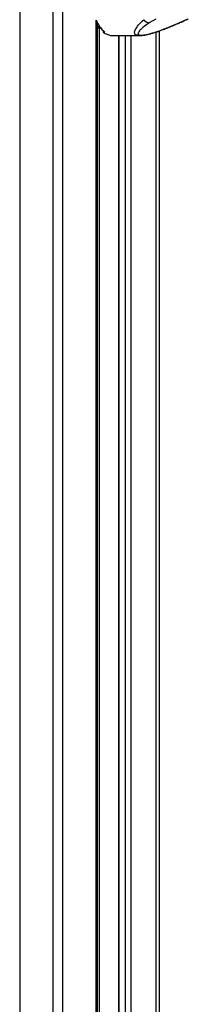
# Model space of a CAD drawing. Header units: millimetres. Extents: x 20 to 22981, y 40 to 19992.
# Tile 127 of 153: x 17665 to 17866, y 4628 to 5800. Entities that reach past the tile are written whole.
import ezdxf

# ---------------------------------------------------------------- set-up
doc = ezdxf.new("R2010")
doc.units = ezdxf.units.MM
doc.header["$LTSCALE"] = 2

msp = doc.modelspace()

# ---------------------------------------------------------------- linework, layer by layer
at = {"color": 8, "linetype": 'Continuous', "lineweight": 25}
for p, q in [((17665.22, 7939.49), (17665.22, 2191.49)), ((17705.17, 2191.49), (17705.17, 7939.49)), ((17716.25, 7939.49), (17716.25, 2191.49)), ((17756.35, 2191.49), (17756.35, 5799.24)), ((17760.41, 5791.66), (17757.73, 5791.57)), ((17757.73, 5790.28), (17761.33, 5790.42)), ((17759.63, 5790.35), (17759.63, 2191.49)), ((17783.31, 5781.02), (17783.31, 2191.49)), ((17791.09, 2191.49), (17791.09, 5781.02)), ((17797.26, 5781.02), (17797.26, 2191.49)), ((17827.75, 2191.49), (17827.75, 5785.38))]:
    msp.add_line(p, q, dxfattribs=at)
at = {"color": 7, "linetype": 'Continuous', "lineweight": 25}
for p, q in [((17757.73, 2191.49), (17757.73, 5796.17)), ((17827.04, 5800.79), (17819.39, 5796.26)), ((17854.86, 5796.26), (17864.49, 5800.79)), ((17757.73, 5790.28), (17761.33, 5790.42)), ((17764.34, 5787.09), (17764.34, 5785.29)), ((17766.46, 5785.29), (17764.34, 5785.29)), ((17776.36, 5781.02), (17807.93, 5781.02)), ((17782.88, 5781.02), (17782.88, 2191.49)), ((17831.09, 5786.51), (17831.09, 2191.49))]:
    msp.add_line(p, q, dxfattribs=at)
at = {"color": 8, "linetype": 'Continuous', "lineweight": 25, "flags": 128}
msp.add_lwpolyline([(17855.85, 5796.44), (17855.43, 5796.31), (17854.86, 5796.26)], dxfattribs=at)
at = {"color": 7, "linetype": 'Continuous', "lineweight": 25}
for centre, radius, start, end in [((17787.08, 5810.92), 32.89, 199.42571, 231.18092), ((17819.72, 5804.59), 8.34, 213.5904, 267.72662), ((17776.65, 5800.9), 19.88, 231.74521, 269.1706)]:
    msp.add_arc(centre, radius, start, end, dxfattribs=at)
at = {"color": 8, "linetype": 'Continuous', "lineweight": 25}
msp.add_open_spline([(17808.06, 5781.06), (17807.87, 5781.05), (17806.52, 5780.95), (17804.5, 5781.36), (17802.67, 5782.33), (17801.92, 5783.77), (17801.85, 5785.43), (17802.42, 5787.41), (17804.03, 5790.45), (17807.24, 5794.64), (17810.88, 5798.15), (17812.77, 5799.98)], degree=3, knots=[0, 0, 0, 0, 0.0125651, 0.0909155, 0.1933021, 0.2746553, 0.3579739, 0.4593623, 0.5619937, 0.7729686, 1, 1, 1, 1], dxfattribs=at)
at = {"color": 7, "linetype": 'Continuous', "lineweight": 25}
for points, knots in [([(17819.39, 5796.26), (17817.34, 5794.84), (17813.49, 5792.18), (17809.7, 5788.95), (17807.47, 5786.57), (17806.39, 5785), (17805.92, 5783.67), (17806.08, 5782.56), (17807.15, 5781.75), (17809.38, 5781.43), (17812.42, 5781.62), (17816.81, 5782.4), (17821.73, 5783.68), (17826.67, 5785.21), (17831.73, 5786.93), (17837.29, 5788.98), (17845.38, 5792.16), (17851.06, 5794.61), (17854.86, 5796.26)], [0, 0, 0, 0, 0.1200415, 0.2258655, 0.2796515, 0.3339117, 0.3735608, 0.4139748, 0.461049, 0.4957866, 0.5305265, 0.5716914, 0.6317593, 0.6775173, 0.7239145, 0.7919071, 0.860464, 1, 1, 1, 1]), ([(17808.06, 5781.07), (17808.5, 5781.06), (17809.89, 5781.04), (17812.42, 5781.36), (17815.65, 5781.94), (17819.05, 5782.75), (17822.71, 5783.77), (17826.7, 5785.01), (17831.17, 5786.52), (17836.17, 5788.33), (17841.68, 5790.46), (17847.69, 5792.92), (17852.49, 5794.94), (17855.23, 5796.17), (17855.84, 5796.45)], [0, 0, 0, 0, 0.029277, 0.0927741, 0.154214, 0.2182041, 0.2877093, 0.3650638, 0.4516339, 0.555865, 0.673588, 0.8037364, 0.9560523, 1, 1, 1, 1]), ([(17855.85, 5796.45), (17857.01, 5796.97), (17860.01, 5798.3), (17863.29, 5799.87), (17865.36, 5800.91), (17865.81, 5801.14)], [0, 0, 0, 0, 0.33146826, 0.85676922, 1, 1, 1, 1])]:
    msp.add_open_spline(points, degree=3, knots=knots, dxfattribs=at)

doc.saveas('drawing.dxf')
